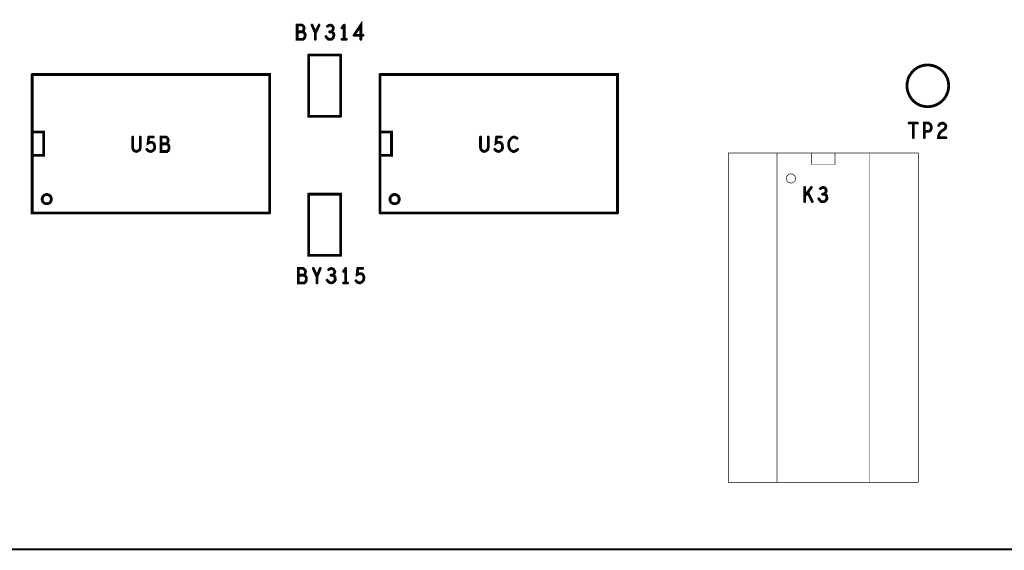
# Model space of a CAD drawing. Extents: x 17.4 to 50.4, y 21.5 to 42.5.
# Tile 15 of 20: x 33.6 to 36.8, y 30.9 to 32.6. Entities that reach past the tile are written whole.
import ezdxf

# ---------------------------------------------------------------- set-up
doc = ezdxf.new("R2010")
doc.units = 0
doc.layers.add('1', color=2, linetype='CONTINUOUS')

msp = doc.modelspace()

# ---------------------------------------------------------------- linework, layer by layer
at = {"layer": '1'}
for points, const_width in [([(21.146, 30.876), (46.556, 30.876), (46.556, 35.556)], 0.006), ([(34.467, 32.526), (34.486, 32.526), (34.49, 32.529), (34.492, 32.533), (34.493, 32.539), (34.492, 32.544), (34.488, 32.549), (34.484, 32.55), (34.487, 32.553), (34.488, 32.557), (34.49, 32.562), (34.488, 32.567), (34.486, 32.57), (34.482, 32.572), (34.467, 32.572), (34.467, 32.526)], 0.009), ([(34.515, 32.572), (34.526, 32.547), (34.538, 32.572)], 0.009), ([(34.565, 32.568), (34.57, 32.571), (34.575, 32.572), (34.58, 32.57), (34.583, 32.566), (34.584, 32.561), (34.583, 32.557), (34.58, 32.553), (34.577, 32.55), (34.581, 32.549), (34.585, 32.545), (34.586, 32.54), (34.585, 32.535), (34.583, 32.53), (34.578, 32.526), (34.573, 32.526), (34.568, 32.526), (34.564, 32.53), (34.56, 32.535)], 0.009), ([(34.612, 32.563), (34.619, 32.572)], 0.009), ([(34.619, 32.572), (34.619, 32.526)], 0.009), ([(34.651, 32.539), (34.673, 32.572), (34.673, 32.526)], 0.009), ([(34.467, 32.55), (34.484, 32.55)], 0.009), ([(34.526, 32.547), (34.526, 32.526)], 0.009), ([(34.572, 32.55), (34.577, 32.55)], 0.009), ([(34.68, 32.539), (34.651, 32.539)], 0.009), ([(34.626, 32.526), (34.612, 32.526)], 0.009), ([(34.608, 32.475), (34.504, 32.475)], 0.009), ([(34.504, 32.475), (34.504, 32.277), (34.608, 32.277)], 0.009), ([(34.608, 32.475), (34.608, 32.277)], 0.009), ([(36.439, 32.376), (36.44, 32.387), (36.443, 32.399), (36.448, 32.409), (36.455, 32.419), (36.463, 32.427), (36.472, 32.434), (36.483, 32.439), (36.494, 32.442), (36.506, 32.443), (36.518, 32.442), (36.529, 32.439), (36.54, 32.434), (36.55, 32.427), (36.558, 32.419), (36.565, 32.409), (36.57, 32.399), (36.573, 32.387), (36.574, 32.376), (36.573, 32.364), (36.57, 32.353), (36.565, 32.342), (36.558, 32.332), (36.55, 32.324), (36.54, 32.317), (36.529, 32.312), (36.518, 32.309), (36.506, 32.308), (36.494, 32.309), (36.483, 32.312), (36.472, 32.317), (36.463, 32.324), (36.455, 32.332), (36.448, 32.342), (36.443, 32.353), (36.44, 32.364), (36.439, 32.376)], 0.009), ([(34.378, 31.964), (34.378, 32.412), (33.61, 32.412)], 0.009), ([(34.378, 31.964), (33.61, 31.964), (33.61, 32.412)], 0.009), ([(35.503, 31.964), (35.503, 32.412), (34.735, 32.412)], 0.009), ([(34.735, 31.964), (34.735, 32.412)], 0.009), ([(36.473, 32.255), (36.446, 32.255)], 0.009), ([(36.46, 32.255), (36.46, 32.208)], 0.009), ([(36.517, 32.235), (36.518, 32.241), (36.517, 32.247), (36.513, 32.252), (36.509, 32.255), (36.495, 32.255), (36.495, 32.208)], 0.009), ([(36.562, 32.236), (36.564, 32.24), (36.565, 32.245), (36.564, 32.249), (36.56, 32.253), (36.554, 32.255), (36.549, 32.254), (36.545, 32.252), (36.542, 32.247)], 0.009), ([(33.61, 32.226), (33.647, 32.226), (33.647, 32.151), (33.61, 32.151)], 0.009), ([(34.735, 32.226), (34.772, 32.226), (34.772, 32.151), (34.735, 32.151)], 0.009), ([(36.495, 32.228), (36.509, 32.228), (36.514, 32.23), (36.517, 32.235)], 0.009), ([(36.55, 32.228), (36.545, 32.223), (36.542, 32.215), (36.541, 32.208), (36.565, 32.208)], 0.009), ([(36.55, 32.228), (36.562, 32.236)], 0.009), ([(33.935, 32.176), (33.937, 32.169), (33.941, 32.165), (33.947, 32.163), (33.953, 32.165), (33.958, 32.169), (33.96, 32.176), (33.96, 32.21)], 0.009), ([(33.935, 32.21), (33.935, 32.176)], 0.009), ([(33.987, 32.21), (33.985, 32.19), (33.99, 32.193), (33.994, 32.193), (33.998, 32.193), (34.002, 32.19), (34.005, 32.186), (34.006, 32.179), (34.006, 32.173), (34.003, 32.168), (33.999, 32.165), (33.994, 32.163), (33.989, 32.164), (33.985, 32.166)], 0.009), ([(33.987, 32.21), (34.002, 32.21)], 0.009), ([(34.027, 32.163), (34.046, 32.163), (34.05, 32.166), (34.052, 32.171), (34.053, 32.176), (34.052, 32.182), (34.049, 32.186), (34.045, 32.188), (34.047, 32.19), (34.049, 32.194), (34.05, 32.2), (34.049, 32.204), (34.047, 32.207), (34.043, 32.21), (34.027, 32.21), (34.027, 32.163)], 0.009), ([(34.027, 32.188), (34.045, 32.188)], 0.009), ([(35.06, 32.21), (35.06, 32.176), (35.062, 32.169), (35.066, 32.165), (35.072, 32.163), (35.078, 32.165), (35.083, 32.169), (35.085, 32.176), (35.085, 32.21)], 0.009), ([(35.112, 32.21), (35.11, 32.19), (35.115, 32.193), (35.119, 32.193), (35.123, 32.193), (35.127, 32.19), (35.13, 32.186), (35.131, 32.179), (35.131, 32.173), (35.128, 32.168), (35.124, 32.165), (35.119, 32.163), (35.114, 32.164), (35.11, 32.166), (35.106, 32.17)], 0.009), ([(35.112, 32.21), (35.127, 32.21)], 0.009), ([(35.152, 32.177), (35.151, 32.184), (35.151, 32.191), (35.154, 32.199), (35.157, 32.203), (35.161, 32.207), (35.166, 32.21), (35.17, 32.21), (35.174, 32.208), (35.178, 32.206)], 0.009), ([(33.981, 32.17), (33.985, 32.166)], 0.009), ([(35.152, 32.177), (35.154, 32.172), (35.157, 32.168), (35.161, 32.165), (35.165, 32.163), (35.169, 32.163), (35.173, 32.165), (35.177, 32.167), (35.18, 32.17)], 0.009), ([(35.861, 32.158), (35.861, 31.093), (36.476, 31.093), (36.476, 32.158), (35.861, 32.158)], 0.002), ([(36.019, 32.158), (36.319, 32.158), (36.319, 31.093), (36.019, 31.093), (36.019, 32.158)], 0.002), ([(36.131, 32.121), (36.206, 32.121), (36.206, 32.158)], 0.002), ([(36.131, 32.158), (36.131, 32.121)], 0.002), ([(36.049, 32.076), (36.049, 32.078), (36.05, 32.081), (36.051, 32.083), (36.052, 32.085), (36.054, 32.087), (36.056, 32.089), (36.059, 32.09), (36.061, 32.09), (36.064, 32.091), (36.066, 32.09), (36.069, 32.09), (36.071, 32.089), (36.073, 32.087), (36.075, 32.085), (36.077, 32.083), (36.078, 32.081), (36.078, 32.078), (36.079, 32.076), (36.078, 32.073), (36.078, 32.071), (36.077, 32.068), (36.075, 32.066), (36.073, 32.064), (36.071, 32.063), (36.069, 32.062), (36.066, 32.061), (36.064, 32.061), (36.061, 32.061), (36.059, 32.062), (36.056, 32.063), (36.054, 32.064), (36.052, 32.066), (36.051, 32.068), (36.05, 32.071), (36.049, 32.073), (36.049, 32.076)], 0.002), ([(36.108, 32.047), (36.108, 32.001)], 0.009), ([(36.108, 32.018), (36.13, 32.047)], 0.009), ([(36.118, 32.032), (36.133, 32.001)], 0.009), ([(36.177, 32.041), (36.174, 32.045), (36.169, 32.047), (36.164, 32.046), (36.159, 32.043)], 0.009), ([(36.175, 32.024), (36.171, 32.025), (36.174, 32.028), (36.177, 32.032), (36.178, 32.036)], 0.009), ([(36.177, 32.041), (36.178, 32.036)], 0.009), ([(33.642, 32.009), (33.643, 32.012), (33.643, 32.014), (33.644, 32.016), (33.646, 32.019), (33.648, 32.02), (33.65, 32.022), (33.652, 32.023), (33.655, 32.024), (33.657, 32.024), (33.66, 32.024), (33.662, 32.023), (33.665, 32.022), (33.667, 32.02), (33.669, 32.019), (33.67, 32.016), (33.671, 32.014), (33.672, 32.012), (33.672, 32.009), (33.672, 32.006), (33.671, 32.004), (33.67, 32.001), (33.669, 31.999), (33.667, 31.997), (33.665, 31.996), (33.662, 31.995), (33.66, 31.994), (33.657, 31.994), (33.655, 31.994), (33.652, 31.995), (33.65, 31.996), (33.648, 31.997), (33.646, 31.999), (33.644, 32.001), (33.643, 32.004), (33.643, 32.006), (33.642, 32.009)], 0.009), ([(34.504, 32.025), (34.608, 32.025), (34.608, 31.827)], 0.009), ([(34.608, 31.827), (34.504, 31.827), (34.504, 32.025)], 0.009), ([(34.767, 32.009), (34.768, 32.012), (34.768, 32.014), (34.769, 32.016), (34.771, 32.019), (34.773, 32.02), (34.775, 32.022), (34.777, 32.023), (34.78, 32.024), (34.782, 32.024), (34.785, 32.024), (34.787, 32.023), (34.79, 32.022), (34.792, 32.02), (34.794, 32.019), (34.795, 32.016), (34.796, 32.014), (34.797, 32.012), (34.797, 32.009), (34.797, 32.006), (34.796, 32.004), (34.795, 32.001), (34.794, 31.999), (34.792, 31.997), (34.79, 31.996), (34.787, 31.995), (34.785, 31.994), (34.782, 31.994), (34.78, 31.994), (34.777, 31.995), (34.775, 31.996), (34.773, 31.997), (34.771, 31.999), (34.769, 32.001), (34.768, 32.004), (34.768, 32.006), (34.767, 32.009)], 0.009), ([(36.154, 32.01), (36.158, 32.005), (36.162, 32.001), (36.168, 32.001), (36.172, 32.001), (36.177, 32.005), (36.18, 32.01)], 0.009), ([(36.166, 32.025), (36.171, 32.025)], 0.009), ([(36.175, 32.024), (36.179, 32.02), (36.18, 32.015), (36.18, 32.01)], 0.009), ([(34.735, 31.964), (35.503, 31.964)], 0.009), ([(34.471, 31.785), (34.486, 31.785), (34.49, 31.782), (34.493, 31.779), (34.494, 31.775), (34.493, 31.769), (34.491, 31.765), (34.489, 31.763), (34.493, 31.761), (34.496, 31.757), (34.497, 31.751), (34.496, 31.746), (34.494, 31.741), (34.49, 31.738), (34.471, 31.738), (34.471, 31.785)], 0.009), ([(34.519, 31.785), (34.531, 31.759), (34.542, 31.785)], 0.009), ([(34.569, 31.781), (34.574, 31.784), (34.579, 31.785), (34.585, 31.782), (34.587, 31.778)], 0.009), ([(34.587, 31.769), (34.589, 31.774), (34.587, 31.778)], 0.009), ([(34.617, 31.775), (34.624, 31.785)], 0.009), ([(34.624, 31.785), (34.624, 31.738)], 0.009), ([(34.663, 31.785), (34.661, 31.765), (34.667, 31.768), (34.671, 31.768), (34.675, 31.768), (34.679, 31.765)], 0.009), ([(34.663, 31.785), (34.679, 31.785)], 0.009), ([(34.471, 31.763), (34.489, 31.763)], 0.009), ([(34.531, 31.738), (34.531, 31.759)], 0.009), ([(34.564, 31.747), (34.568, 31.742), (34.572, 31.739), (34.578, 31.738), (34.582, 31.739), (34.587, 31.743), (34.59, 31.747)], 0.009), ([(34.587, 31.769), (34.585, 31.765), (34.581, 31.763), (34.585, 31.761)], 0.009), ([(34.581, 31.763), (34.576, 31.763)], 0.009), ([(34.59, 31.752), (34.589, 31.758), (34.585, 31.761)], 0.009), ([(34.59, 31.752), (34.59, 31.747)], 0.009), ([(34.679, 31.743), (34.675, 31.74), (34.67, 31.738), (34.665, 31.739), (34.661, 31.741), (34.657, 31.745)], 0.009), ([(34.679, 31.765), (34.682, 31.761), (34.683, 31.754), (34.682, 31.748), (34.679, 31.743)], 0.009), ([(34.63, 31.738), (34.617, 31.738)], 0.009)]:
    msp.add_lwpolyline(points, dxfattribs=dict(at, const_width=const_width))
for points, const_width in [([(34.51725, 32.572, 1), (34.51275, 32.572, 1)], 0.0045), ([(34.54025, 32.572, 1), (34.53575, 32.572, 1)], 0.0045), ([(34.62125, 32.572, 1), (34.61675, 32.572, 1)], 0.0045), ([(34.62125, 32.572, 1), (34.61675, 32.572, 1)], 0.0045), ([(34.46925, 32.55, 1), (34.46475, 32.55, 1)], 0.0045), ([(34.48625, 32.55, 1), (34.48175, 32.55, 1)], 0.0045), ([(34.52825, 32.547, 1), (34.52375, 32.547, 1)], 0.0045), ([(34.56725, 32.568, 1), (34.56275, 32.568, 1)], 0.0045), ([(34.57425, 32.55, 1), (34.56975, 32.55, 1)], 0.0045), ([(34.57925, 32.55, 1), (34.57475, 32.55, 1)], 0.0045), ([(34.61425, 32.563, 1), (34.60975, 32.563, 1)], 0.0045), ([(34.65325, 32.539, 1), (34.64875, 32.539, 1)], 0.0045), ([(34.65325, 32.539, 1), (34.64875, 32.539, 1)], 0.0045), ([(34.68225, 32.539, 1), (34.67775, 32.539, 1)], 0.0045), ([(34.46925, 32.526, 1), (34.46475, 32.526, 1)], 0.0045), ([(34.46925, 32.526, 1), (34.46475, 32.526, 1)], 0.0045), ([(34.52825, 32.526, 1), (34.52375, 32.526, 1)], 0.0045), ([(34.56225, 32.535, 1), (34.55775, 32.535, 1)], 0.0045), ([(34.61425, 32.526, 1), (34.60975, 32.526, 1)], 0.0045), ([(34.62125, 32.526, 1), (34.61675, 32.526, 1)], 0.0045), ([(34.62825, 32.526, 1), (34.62375, 32.526, 1)], 0.0045), ([(34.67525, 32.526, 1), (34.67075, 32.526, 1)], 0.0045), ([(34.50625, 32.475, 1), (34.50175, 32.475, 1)], 0.0045), ([(34.50625, 32.475, 1), (34.50175, 32.475, 1)], 0.0045), ([(34.61025, 32.475, 1), (34.60575, 32.475, 1)], 0.0045), ([(34.61025, 32.475, 1), (34.60575, 32.475, 1)], 0.0045), ([(33.61225, 32.412, 1), (33.60775, 32.412, 1)], 0.0045), ([(33.61225, 32.412, 1), (33.60775, 32.412, 1)], 0.0045), ([(34.73725, 32.412, 1), (34.73275, 32.412, 1)], 0.0045), ([(34.73725, 32.412, 1), (34.73275, 32.412, 1)], 0.0045), ([(36.44125, 32.376, 1), (36.43675, 32.376, 1)], 0.0045), ([(36.44125, 32.376, 1), (36.43675, 32.376, 1)], 0.0045), ([(34.61025, 32.277, 1), (34.60575, 32.277, 1)], 0.0045), ([(34.61025, 32.277, 1), (34.60575, 32.277, 1)], 0.0045), ([(36.44825, 32.255, 1), (36.44375, 32.255, 1)], 0.0045), ([(36.46225, 32.255, 1), (36.45775, 32.255, 1)], 0.0045), ([(36.47525, 32.255, 1), (36.47075, 32.255, 1)], 0.0045), ([(33.61225, 32.226, 1), (33.60775, 32.226, 1)], 0.0045), ([(34.73725, 32.226, 1), (34.73275, 32.226, 1)], 0.0045), ([(36.49725, 32.228, 1), (36.49275, 32.228, 1)], 0.0045), ([(36.51925, 32.235, 1), (36.51475, 32.235, 1)], 0.0045), ([(36.51925, 32.235, 1), (36.51475, 32.235, 1)], 0.0045), ([(36.54425, 32.247, 1), (36.53975, 32.247, 1)], 0.0045), ([(36.55225, 32.228, 1), (36.54775, 32.228, 1)], 0.0045), ([(36.55225, 32.228, 1), (36.54775, 32.228, 1)], 0.0045), ([(36.56425, 32.236, 1), (36.55975, 32.236, 1)], 0.0045), ([(36.56425, 32.236, 1), (36.55975, 32.236, 1)], 0.0045), ([(33.93725, 32.21, 1), (33.93275, 32.21, 1)], 0.0045), ([(33.96225, 32.21, 1), (33.95775, 32.21, 1)], 0.0045), ([(33.98925, 32.21, 1), (33.98475, 32.21, 1)], 0.0045), ([(33.98925, 32.21, 1), (33.98475, 32.21, 1)], 0.0045), ([(34.00425, 32.21, 1), (33.99975, 32.21, 1)], 0.0045), ([(34.02925, 32.188, 1), (34.02475, 32.188, 1)], 0.0045), ([(34.04725, 32.188, 1), (34.04275, 32.188, 1)], 0.0045), ([(35.06225, 32.21, 1), (35.05775, 32.21, 1)], 0.0045), ([(35.08725, 32.21, 1), (35.08275, 32.21, 1)], 0.0045), ([(35.11425, 32.21, 1), (35.10975, 32.21, 1)], 0.0045), ([(35.11425, 32.21, 1), (35.10975, 32.21, 1)], 0.0045), ([(35.12925, 32.21, 1), (35.12475, 32.21, 1)], 0.0045), ([(35.18025, 32.206, 1), (35.17575, 32.206, 1)], 0.0045), ([(36.46225, 32.208, 1), (36.45775, 32.208, 1)], 0.0045), ([(36.49725, 32.208, 1), (36.49275, 32.208, 1)], 0.0045), ([(36.56725, 32.208, 1), (36.56275, 32.208, 1)], 0.0045), ([(33.93725, 32.176, 1), (33.93275, 32.176, 1)], 0.0045), ([(33.93725, 32.176, 1), (33.93275, 32.176, 1)], 0.0045), ([(33.98325, 32.17, 1), (33.97875, 32.17, 1)], 0.0045), ([(33.98725, 32.166, 1), (33.98275, 32.166, 1)], 0.0045), ([(33.98725, 32.166, 1), (33.98275, 32.166, 1)], 0.0045), ([(34.02925, 32.163, 1), (34.02475, 32.163, 1)], 0.0045), ([(34.02925, 32.163, 1), (34.02475, 32.163, 1)], 0.0045), ([(35.10825, 32.17, 1), (35.10375, 32.17, 1)], 0.0045), ([(35.15425, 32.177, 1), (35.14975, 32.177, 1)], 0.0045), ([(35.15425, 32.177, 1), (35.14975, 32.177, 1)], 0.0045), ([(35.18225, 32.17, 1), (35.17775, 32.17, 1)], 0.0045), ([(33.61225, 32.151, 1), (33.60775, 32.151, 1)], 0.0045), ([(34.73725, 32.151, 1), (34.73275, 32.151, 1)], 0.0045), ([(35.8615, 32.158, 1), (35.8605, 32.158, 1)], 0.001), ([(35.8615, 32.158, 1), (35.8605, 32.158, 1)], 0.001), ([(36.0195, 32.158, 1), (36.0185, 32.158, 1)], 0.001), ([(36.0195, 32.158, 1), (36.0185, 32.158, 1)], 0.001), ([(36.1315, 32.158, 1), (36.1305, 32.158, 1)], 0.001), ([(36.2065, 32.158, 1), (36.2055, 32.158, 1)], 0.001), ([(36.1315, 32.121, 1), (36.1305, 32.121, 1)], 0.001), ([(36.1315, 32.121, 1), (36.1305, 32.121, 1)], 0.001), ([(36.0495, 32.076, 1), (36.0485, 32.076, 1)], 0.001), ([(36.0495, 32.076, 1), (36.0485, 32.076, 1)], 0.001), ([(36.11025, 32.047, 1), (36.10575, 32.047, 1)], 0.0045), ([(36.12025, 32.032, 1), (36.11575, 32.032, 1)], 0.0045), ([(36.13225, 32.047, 1), (36.12775, 32.047, 1)], 0.0045), ([(36.16125, 32.043, 1), (36.15675, 32.043, 1)], 0.0045), ([(36.17925, 32.041, 1), (36.17475, 32.041, 1)], 0.0045), ([(36.17925, 32.041, 1), (36.17475, 32.041, 1)], 0.0045), ([(36.18025, 32.036, 1), (36.17575, 32.036, 1)], 0.0045), ([(36.18025, 32.036, 1), (36.17575, 32.036, 1)], 0.0045), ([(33.64425, 32.009, 1), (33.63975, 32.009, 1)], 0.0045), ([(33.64425, 32.009, 1), (33.63975, 32.009, 1)], 0.0045), ([(34.50625, 32.025, 1), (34.50175, 32.025, 1)], 0.0045), ([(34.50625, 32.025, 1), (34.50175, 32.025, 1)], 0.0045), ([(34.76925, 32.009, 1), (34.76475, 32.009, 1)], 0.0045), ([(34.76925, 32.009, 1), (34.76475, 32.009, 1)], 0.0045), ([(36.11025, 32.018, 1), (36.10575, 32.018, 1)], 0.0045), ([(36.11025, 32.001, 1), (36.10575, 32.001, 1)], 0.0045), ([(36.13525, 32.001, 1), (36.13075, 32.001, 1)], 0.0045), ([(36.15625, 32.01, 1), (36.15175, 32.01, 1)], 0.0045), ([(36.16825, 32.025, 1), (36.16375, 32.025, 1)], 0.0045), ([(36.17325, 32.025, 1), (36.16875, 32.025, 1)], 0.0045), ([(36.17725, 32.024, 1), (36.17275, 32.024, 1)], 0.0045), ([(36.17725, 32.024, 1), (36.17275, 32.024, 1)], 0.0045), ([(36.18225, 32.01, 1), (36.17775, 32.01, 1)], 0.0045), ([(36.18225, 32.01, 1), (36.17775, 32.01, 1)], 0.0045), ([(34.38025, 31.964, 1), (34.37575, 31.964, 1)], 0.0045), ([(34.38025, 31.964, 1), (34.37575, 31.964, 1)], 0.0045), ([(34.73725, 31.964, 1), (34.73275, 31.964, 1)], 0.0045), ([(34.73725, 31.964, 1), (34.73275, 31.964, 1)], 0.0045), ([(35.50525, 31.964, 1), (35.50075, 31.964, 1)], 0.0045), ([(35.50525, 31.964, 1), (35.50075, 31.964, 1)], 0.0045), ([(34.61025, 31.827, 1), (34.60575, 31.827, 1)], 0.0045), ([(34.61025, 31.827, 1), (34.60575, 31.827, 1)], 0.0045), ([(34.47325, 31.785, 1), (34.46875, 31.785, 1)], 0.0045), ([(34.47325, 31.785, 1), (34.46875, 31.785, 1)], 0.0045), ([(34.52125, 31.785, 1), (34.51675, 31.785, 1)], 0.0045), ([(34.54425, 31.785, 1), (34.53975, 31.785, 1)], 0.0045), ([(34.57125, 31.781, 1), (34.56675, 31.781, 1)], 0.0045), ([(34.58925, 31.778, 1), (34.58475, 31.778, 1)], 0.0045), ([(34.58925, 31.778, 1), (34.58475, 31.778, 1)], 0.0045), ([(34.61925, 31.775, 1), (34.61475, 31.775, 1)], 0.0045), ([(34.62625, 31.785, 1), (34.62175, 31.785, 1)], 0.0045), ([(34.62625, 31.785, 1), (34.62175, 31.785, 1)], 0.0045), ([(34.66525, 31.785, 1), (34.66075, 31.785, 1)], 0.0045), ([(34.66525, 31.785, 1), (34.66075, 31.785, 1)], 0.0045), ([(34.68125, 31.785, 1), (34.67675, 31.785, 1)], 0.0045), ([(34.47325, 31.763, 1), (34.46875, 31.763, 1)], 0.0045), ([(34.49125, 31.763, 1), (34.48675, 31.763, 1)], 0.0045), ([(34.53325, 31.759, 1), (34.52875, 31.759, 1)], 0.0045), ([(34.56625, 31.747, 1), (34.56175, 31.747, 1)], 0.0045), ([(34.57825, 31.763, 1), (34.57375, 31.763, 1)], 0.0045), ([(34.58325, 31.763, 1), (34.57875, 31.763, 1)], 0.0045), ([(34.58725, 31.761, 1), (34.58275, 31.761, 1)], 0.0045), ([(34.58725, 31.761, 1), (34.58275, 31.761, 1)], 0.0045), ([(34.58925, 31.769, 1), (34.58475, 31.769, 1)], 0.0045), ([(34.58925, 31.769, 1), (34.58475, 31.769, 1)], 0.0045), ([(34.59225, 31.752, 1), (34.58775, 31.752, 1)], 0.0045), ([(34.59225, 31.752, 1), (34.58775, 31.752, 1)], 0.0045), ([(34.59225, 31.747, 1), (34.58775, 31.747, 1)], 0.0045), ([(34.59225, 31.747, 1), (34.58775, 31.747, 1)], 0.0045), ([(34.65925, 31.745, 1), (34.65475, 31.745, 1)], 0.0045), ([(34.68125, 31.765, 1), (34.67675, 31.765, 1)], 0.0045), ([(34.68125, 31.765, 1), (34.67675, 31.765, 1)], 0.0045), ([(34.68125, 31.743, 1), (34.67675, 31.743, 1)], 0.0045), ([(34.68125, 31.743, 1), (34.67675, 31.743, 1)], 0.0045), ([(34.53325, 31.738, 1), (34.52875, 31.738, 1)], 0.0045), ([(34.61925, 31.738, 1), (34.61475, 31.738, 1)], 0.0045), ([(34.62625, 31.738, 1), (34.62175, 31.738, 1)], 0.0045), ([(34.63225, 31.738, 1), (34.62775, 31.738, 1)], 0.0045)]:
    msp.add_lwpolyline(points, format="xyb", close=True, dxfattribs=dict(at, const_width=const_width))

doc.saveas('drawing.dxf')
